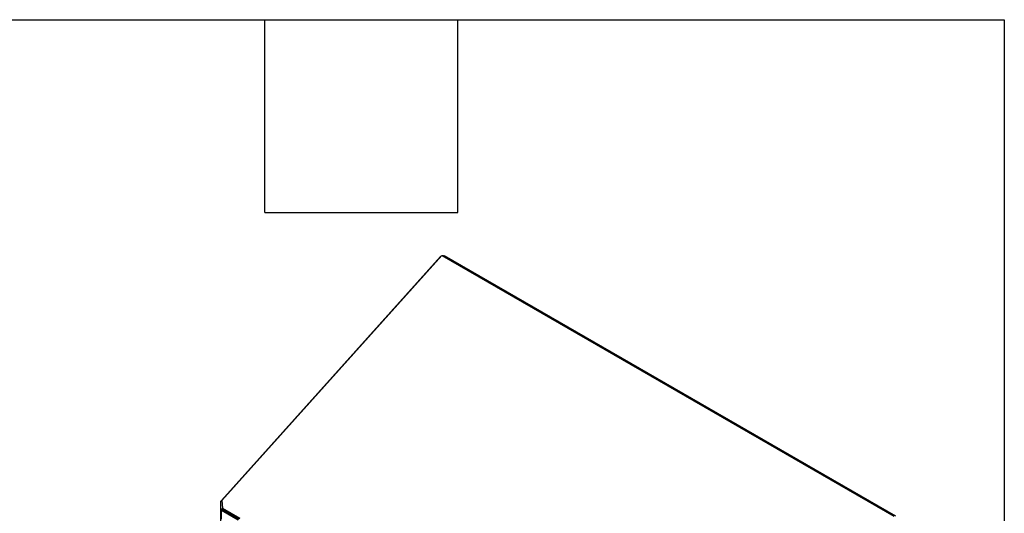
# Model space of a CAD drawing. Header units: inches. Extents: x 0.2 to 10.8, y 0.2 to 8.2.
# Tile 127 of 127: x 9.219 to 10.75, y 7.481 to 8.25. Entities that reach past the tile are written whole.
import ezdxf

# ---------------------------------------------------------------- set-up
doc = ezdxf.new("R2010")
doc.units = ezdxf.units.IN
doc.header["$MEASUREMENT"] = 0
doc.layers.add('TEXT', color=140, linetype='Continuous')

msp = doc.modelspace()

# ---------------------------------------------------------------- linework, layer by layer
at = {"color": 7, "linetype": 'Continuous', "lineweight": 25}
for p, q in [((9.5326103, 7.5013593), (9.8730554, 7.8812151)), ((9.8753408, 7.8828765), (9.5333181, 7.5012603)), ((9.8735802, 7.8809121), (9.8730554, 7.8812151)), ((9.8753408, 7.8828765), (10.578205, 7.4771217)), ((9.8779873, 7.8813488), (9.8794193, 7.8821755)), ((10.5812228, 7.4770329), (9.8794193, 7.8821755)), ((9.5312923, 7.4875899), (9.5312923, 7.4990405)), ((9.533449, 7.4990405), (9.5312923, 7.4990405)), ((9.5334001, 7.4998701), (9.5316348, 7.5002922)), ((9.533337, 7.5009398), (9.5326103, 7.5013593)), ((9.5333181, 7.5012603), (9.5340082, 7.4895598)), ((9.5340082, 7.4895598), (9.561114, 7.473912)), ((9.5340082, 7.4895598), (9.5349047, 7.4878573)), ((9.5342923, 7.4875899), (9.5342923, 7.4890203)), ((9.5347316, 7.4868719), (9.5347316, 7.4881859)), ((9.5342923, 7.4875899), (9.5312923, 7.4875899)), ((9.5312923, 7.468901), (9.5312923, 7.4875899)), ((9.5343117, 7.4873453), (9.5313506, 7.4870674)), ((9.5584223, 7.4707463), (9.5326103, 7.4856473)), ((9.5326103, 7.4723304), (9.5326103, 7.4856473)), ((9.5600053, 7.4722817), (9.5347316, 7.4868719)), ((9.5349047, 7.4878573), (9.5604798, 7.4730931))]:
    msp.add_line(p, q, dxfattribs=at)
for centre, radius in [((9.5337474, 7.4879247), 0.0025455), ((9.5351107, 7.4876311), 0.0008485)]:
    msp.add_arc(centre, radius, 199.6819711, 243.4676996, dxfattribs=at)
for points, knots in [([(9.8730554, 7.8812151), (9.8734071, 7.8814941), (9.8739065, 7.8818901), (9.8745455, 7.8821292), (9.8747344, 7.8821999)], [0, 0, 0, 0, 0.704435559, 1, 1, 1, 1]), ([(9.8759265, 7.8825384), (9.8761401, 7.8825564), (9.8767091, 7.8826044), (9.8776222, 7.8825152), (9.8785217, 7.8823311), (9.8789852, 7.8821227), (9.8791779, 7.8820361)], [0, 0, 0, 0, 0.181361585, 0.483243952, 0.785126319, 1, 1, 1, 1])]:
    msp.add_open_spline(points, degree=3, knots=knots, dxfattribs=at)
for points in [[(9.5312923, 7.4990405), (9.5312923, 7.4994672), (9.531409, 7.4998914), (9.5316348, 7.5002922)], [(9.5326103, 7.5013593), (9.532193, 7.5010435), (9.5318607, 7.5006818), (9.5316348, 7.5002922)], [(9.5313506, 7.4870674), (9.5313118, 7.4872404), (9.5312923, 7.4874151), (9.5312923, 7.4875899)], [(9.5343117, 7.4873453), (9.5342988, 7.4874264), (9.5342923, 7.4875082), (9.5342923, 7.4875899)]]:
    msp.add_open_spline(points, degree=3, dxfattribs=at)
at = {"layer": 'TEXT'}
for p, q in [((0.25, 8.25), (10.75, 8.25)), ((9.6, 7.95), (9.6, 8.25)), ((9.9, 7.95), (9.9, 8.25)), ((10.75, 8.25), (10.75, 0.25)), ((9.6, 7.95), (9.9, 7.95))]:
    msp.add_line(p, q, dxfattribs=at)

doc.saveas('drawing.dxf')
